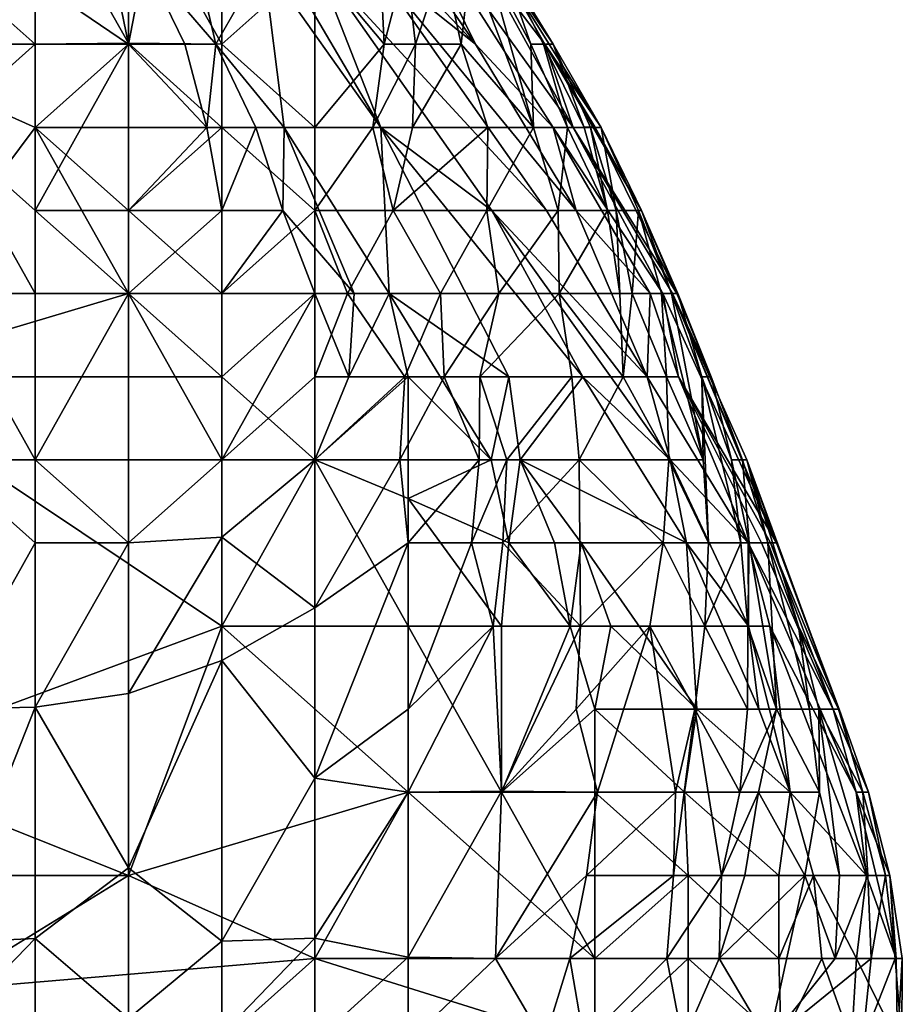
# Model space of a CAD drawing. Extents: x -1.05 to 1.05, y -0.36 to 0.36.
# Tile 224 of 226: x 0.9955 to 1.05, y 0.0884 to 0.1492. Entities that reach past the tile are written whole.
import ezdxf

# ---------------------------------------------------------------- set-up
doc = ezdxf.new("R2010")
doc.units = 0

msp = doc.modelspace()

# ---------------------------------------------------------------- linework, layer by layer
for points in [[(1.013728, 0.158177, 0.6769), (1.01306, 0.163074, 0.706389), (1.023632, 0.147674, 0.691644)], [(1.023632, 0.147674, 0.691644), (1.01306, 0.163074, 0.706389), (1.01859, 0.157941, 0.721134)], [(1.017225, 0.152807, 0.671985), (1.013728, 0.158177, 0.6769), (1.023632, 0.147674, 0.691644)], [(0.99645, 0.157941, 0.85678), (0.990691, 0.152807, 0.852826), (0.99645, 0.147674, 0.852777)], [(0.99645, 0.157941, 0.85678), (0.99645, 0.147674, 0.852777), (1.002209, 0.147737, 0.853835)], [(1.002209, 0.147737, 0.853835), (1.002209, 0.157941, 0.857732), (0.99645, 0.157941, 0.85678)], [(1.007968, 0.147674, 0.853488), (1.007968, 0.157941, 0.856659), (1.002209, 0.157941, 0.857732)], [(1.002209, 0.147737, 0.853835), (1.007968, 0.147674, 0.853488), (1.002209, 0.157941, 0.857732)], [(1.007968, 0.147674, 0.853488), (1.013728, 0.152807, 0.851302), (1.007968, 0.157941, 0.856659)], [(1.028441, 0.142541, 0.701474), (1.01859, 0.157941, 0.721134), (1.029674, 0.142541, 0.716219)], [(1.024035, 0.152807, 0.740793), (1.029674, 0.142541, 0.716219), (1.01859, 0.157941, 0.721134)], [(1.023632, 0.147674, 0.691644), (1.01859, 0.157941, 0.721134), (1.028441, 0.142541, 0.701474)], [(0.990691, 0.152807, 0.600112), (0.99645, 0.147674, 0.60486), (0.984931, 0.147674, 0.602353)], [(0.990691, 0.152807, 0.852826), (0.990691, 0.142541, 0.848662), (0.99645, 0.147674, 0.852777)], [(0.990691, 0.152807, 0.600112), (0.99645, 0.151608, 0.603177), (0.99645, 0.147674, 0.60486)], [(0.99645, 0.151608, 0.603177), (1.001163, 0.152807, 0.608092), (1.002209, 0.147674, 0.608001)], [(1.002209, 0.147674, 0.608001), (1.001163, 0.152807, 0.608092), (1.003201, 0.152807, 0.613006)], [(1.002209, 0.147674, 0.608001), (1.003201, 0.152807, 0.613006), (1.005695, 0.147674, 0.613006)], [(1.003201, 0.152807, 0.613006), (1.006407, 0.152807, 0.622836), (1.007596, 0.147674, 0.617921)], [(1.005695, 0.147674, 0.613006), (1.003201, 0.152807, 0.613006), (1.007596, 0.147674, 0.617921)], [(1.006407, 0.152807, 0.622836), (1.010532, 0.152807, 0.637581), (1.007596, 0.147674, 0.617921)], [(1.011824, 0.142541, 0.622836), (1.007596, 0.147674, 0.617921), (1.010532, 0.152807, 0.637581)], [(1.007968, 0.147674, 0.853488), (1.013728, 0.142541, 0.848266), (1.013728, 0.152807, 0.851302)], [(1.017793, 0.142541, 0.642496), (1.010532, 0.152807, 0.637581), (1.011773, 0.152807, 0.642496)], [(1.011824, 0.142541, 0.622836), (1.010532, 0.152807, 0.637581), (1.017793, 0.142541, 0.642496)], [(1.017793, 0.142541, 0.642496), (1.011773, 0.152807, 0.642496), (1.013728, 0.152947, 0.652326)], [(1.013728, 0.152947, 0.652326), (1.028019, 0.137408, 0.671985), (1.024643, 0.137408, 0.65724)], [(1.017793, 0.142541, 0.642496), (1.013728, 0.152947, 0.652326), (1.024643, 0.137408, 0.65724)], [(1.028019, 0.137408, 0.671985), (1.013728, 0.152947, 0.652326), (1.017225, 0.152807, 0.671985)], [(1.013728, 0.142541, 0.848266), (1.018006, 0.147674, 0.844006), (1.013728, 0.152807, 0.851302)], [(1.018006, 0.147674, 0.844006), (1.017752, 0.152807, 0.844006), (1.013728, 0.152807, 0.851302)], [(1.023632, 0.147674, 0.691644), (1.029859, 0.137408, 0.681815), (1.017225, 0.152807, 0.671985)], [(1.029859, 0.137408, 0.681815), (1.028019, 0.137408, 0.671985), (1.017225, 0.152807, 0.671985)], [(1.019335, 0.152807, 0.839091), (1.017752, 0.152807, 0.844006), (1.018006, 0.147674, 0.844006)], [(1.019335, 0.152807, 0.839091), (1.018006, 0.147674, 0.844006), (1.019928, 0.147674, 0.839091)], [(1.021638, 0.152807, 0.829261), (1.019335, 0.152807, 0.839091), (1.019928, 0.147674, 0.839091)], [(1.022748, 0.147674, 0.829261), (1.021638, 0.152807, 0.829261), (1.019928, 0.147674, 0.839091)], [(1.023342, 0.152807, 0.819431), (1.021638, 0.152807, 0.829261), (1.022748, 0.147674, 0.829261)], [(1.027219, 0.142541, 0.809601), (1.023342, 0.152807, 0.819431), (1.022748, 0.147674, 0.829261)], [(1.024341, 0.152807, 0.809601), (1.023342, 0.152807, 0.819431), (1.027219, 0.142541, 0.809601)], [(1.024035, 0.152807, 0.740793), (1.024992, 0.152807, 0.760453), (1.027928, 0.147674, 0.745708)], [(1.029674, 0.142541, 0.716219), (1.024035, 0.152807, 0.740793), (1.027928, 0.147674, 0.745708)], [(1.025246, 0.15284, 0.789942), (1.024341, 0.152807, 0.809601), (1.027064, 0.147674, 0.799772)], [(1.027064, 0.147674, 0.799772), (1.024341, 0.152807, 0.809601), (1.027219, 0.142541, 0.809601)], [(1.024992, 0.152807, 0.760453), (1.025246, 0.152888, 0.780112), (1.028436, 0.147674, 0.775197)], [(1.031395, 0.142541, 0.760453), (1.024992, 0.152807, 0.760453), (1.028436, 0.147674, 0.775197)], [(1.027928, 0.147674, 0.745708), (1.024992, 0.152807, 0.760453), (1.031395, 0.142541, 0.760453)], [(1.025246, 0.152888, 0.780112), (1.025246, 0.15284, 0.789942), (1.027846, 0.147674, 0.789942)], [(1.028436, 0.147674, 0.775197), (1.025246, 0.152888, 0.780112), (1.027846, 0.147674, 0.789942)], [(1.027846, 0.147674, 0.789942), (1.025246, 0.15284, 0.789942), (1.027064, 0.147674, 0.799772)], [(0.99645, 0.151608, 0.603177), (1.002209, 0.147674, 0.608001), (0.99645, 0.147674, 0.60486)], [(0.99645, 0.147674, 0.60486), (0.99645, 0.142541, 0.607988), (0.984931, 0.147674, 0.602353)], [(0.984931, 0.127142, 0.616779), (0.984931, 0.147674, 0.602353), (0.99645, 0.142541, 0.607988)], [(0.990691, 0.142541, 0.848662), (0.99645, 0.137408, 0.847849), (0.99645, 0.147674, 0.852777)], [(0.99645, 0.147674, 0.852777), (0.99645, 0.137408, 0.847849), (1.002209, 0.147737, 0.853835)], [(0.99645, 0.137408, 0.847849), (1.002209, 0.137408, 0.848642), (1.002209, 0.147737, 0.853835)], [(1.002209, 0.142541, 0.609584), (0.99645, 0.142541, 0.607988), (1.002209, 0.147674, 0.608001)], [(1.002209, 0.147674, 0.608001), (0.99645, 0.142541, 0.607988), (0.99645, 0.147674, 0.60486)], [(1.002209, 0.147737, 0.853835), (1.002209, 0.137408, 0.848642), (1.007968, 0.142541, 0.851156)], [(1.007968, 0.142541, 0.851156), (1.007968, 0.147674, 0.853488), (1.002209, 0.147737, 0.853835)], [(1.007054, 0.142541, 0.613006), (1.002209, 0.147674, 0.608001), (1.005695, 0.147674, 0.613006)], [(1.002209, 0.142541, 0.609584), (1.002209, 0.147674, 0.608001), (1.007054, 0.142541, 0.613006)], [(1.007054, 0.142541, 0.613006), (1.005695, 0.147674, 0.613006), (1.007596, 0.147674, 0.617921)], [(1.007054, 0.142541, 0.613006), (1.007596, 0.147674, 0.617921), (1.010077, 0.142541, 0.617921)], [(1.010077, 0.142541, 0.617921), (1.007596, 0.147674, 0.617921), (1.011824, 0.142541, 0.622836)], [(1.007968, 0.142541, 0.851156), (1.013728, 0.142541, 0.848266), (1.007968, 0.147674, 0.853488)], [(1.013728, 0.142541, 0.848266), (1.017296, 0.142541, 0.844006), (1.018006, 0.147674, 0.844006)], [(1.018006, 0.147674, 0.844006), (1.017296, 0.142541, 0.844006), (1.019928, 0.147674, 0.839091)], [(1.019928, 0.147674, 0.839091), (1.017296, 0.142541, 0.844006), (1.019741, 0.142541, 0.839091)], [(1.022748, 0.147674, 0.829261), (1.019928, 0.147674, 0.839091), (1.019741, 0.142541, 0.839091)], [(1.024399, 0.142541, 0.824346), (1.022748, 0.147674, 0.829261), (1.019741, 0.142541, 0.839091)], [(1.027219, 0.142541, 0.809601), (1.022748, 0.147674, 0.829261), (1.024399, 0.142541, 0.824346)], [(1.029859, 0.137408, 0.681815), (1.023632, 0.147674, 0.691644), (1.028441, 0.142541, 0.701474)], [(1.029318, 0.142541, 0.794857), (1.027064, 0.147674, 0.799772), (1.027219, 0.142541, 0.809601)], [(1.027846, 0.147674, 0.789942), (1.027064, 0.147674, 0.799772), (1.029318, 0.142541, 0.794857)], [(1.030358, 0.142541, 0.785027), (1.027846, 0.147674, 0.789942), (1.029318, 0.142541, 0.794857)], [(1.028436, 0.147674, 0.775197), (1.027846, 0.147674, 0.789942), (1.030358, 0.142541, 0.785027)], [(1.031395, 0.142541, 0.760453), (1.033897, 0.137408, 0.745708), (1.027928, 0.147674, 0.745708)], [(1.033897, 0.137408, 0.745708), (1.031005, 0.142563, 0.740793), (1.027928, 0.147674, 0.745708)], [(1.031005, 0.142563, 0.740793), (1.029674, 0.142541, 0.716219), (1.027928, 0.147674, 0.745708)], [(1.030744, 0.142541, 0.780112), (1.028436, 0.147674, 0.775197), (1.030358, 0.142541, 0.785027)], [(1.030744, 0.142541, 0.780112), (1.031395, 0.142541, 0.760453), (1.028436, 0.147674, 0.775197)], [(0.99645, 0.142541, 0.607988), (1.002209, 0.132275, 0.615768), (0.984931, 0.127142, 0.616779)], [(0.990691, 0.142541, 0.848662), (0.99645, 0.132275, 0.84459), (0.99645, 0.137408, 0.847849)], [(0.990691, 0.132275, 0.843248), (0.99645, 0.132275, 0.84459), (0.990691, 0.142541, 0.848662)], [(1.002209, 0.142541, 0.609584), (1.002209, 0.137408, 0.612574), (0.99645, 0.142541, 0.607988)], [(0.99645, 0.142541, 0.607988), (1.002209, 0.137408, 0.612574), (1.002209, 0.132275, 0.615768)], [(1.007054, 0.142541, 0.613006), (1.007968, 0.137408, 0.614575), (1.002209, 0.137408, 0.612574)], [(1.002209, 0.137408, 0.612574), (1.002209, 0.142541, 0.609584), (1.007054, 0.142541, 0.613006)], [(1.007968, 0.132275, 0.844609), (1.007968, 0.142541, 0.851156), (1.002209, 0.137408, 0.848642)], [(1.007968, 0.137408, 0.614575), (1.007054, 0.142541, 0.613006), (1.010077, 0.142541, 0.617921)], [(1.007968, 0.142541, 0.851156), (1.013728, 0.137408, 0.84524), (1.013728, 0.142541, 0.848266)], [(1.011733, 0.137408, 0.617921), (1.007968, 0.137408, 0.614575), (1.010077, 0.142541, 0.617921)], [(1.007968, 0.132275, 0.844609), (1.013728, 0.137408, 0.84524), (1.007968, 0.142541, 0.851156)], [(1.011733, 0.137408, 0.617921), (1.010077, 0.142541, 0.617921), (1.011824, 0.142541, 0.622836)], [(1.011733, 0.137408, 0.617921), (1.011824, 0.142541, 0.622836), (1.016149, 0.132275, 0.622836)], [(1.011824, 0.142541, 0.622836), (1.017793, 0.142541, 0.642496), (1.018316, 0.132275, 0.627751)], [(1.016149, 0.132275, 0.622836), (1.011824, 0.142541, 0.622836), (1.018316, 0.132275, 0.627751)], [(1.013728, 0.137408, 0.84524), (1.017296, 0.142541, 0.844006), (1.013728, 0.142541, 0.848266)], [(1.017296, 0.142541, 0.844006), (1.013728, 0.137408, 0.84524), (1.018555, 0.137408, 0.839091)], [(1.019741, 0.142541, 0.839091), (1.017296, 0.142541, 0.844006), (1.018555, 0.137408, 0.839091)], [(1.030275, 0.127142, 0.65724), (1.017793, 0.142541, 0.642496), (1.024643, 0.137408, 0.65724)], [(1.025695, 0.127142, 0.642496), (1.017793, 0.142541, 0.642496), (1.030275, 0.127142, 0.65724)], [(1.025695, 0.127142, 0.642496), (1.018316, 0.132275, 0.627751), (1.017793, 0.142541, 0.642496)], [(1.024399, 0.142541, 0.824346), (1.019741, 0.142541, 0.839091), (1.018555, 0.137408, 0.839091)], [(1.02435, 0.137408, 0.824346), (1.024399, 0.142541, 0.824346), (1.018555, 0.137408, 0.839091)], [(1.027219, 0.142541, 0.809601), (1.024399, 0.142541, 0.824346), (1.02435, 0.137408, 0.824346)], [(1.028748, 0.137408, 0.804687), (1.027219, 0.142541, 0.809601), (1.02435, 0.137408, 0.824346)], [(1.029318, 0.142541, 0.794857), (1.027219, 0.142541, 0.809601), (1.028748, 0.137408, 0.804687)], [(1.028441, 0.142541, 0.701474), (1.029674, 0.142541, 0.716219), (1.035208, 0.132275, 0.701474)], [(1.034435, 0.132275, 0.691644), (1.028441, 0.142541, 0.701474), (1.035208, 0.132275, 0.701474)], [(1.029859, 0.137408, 0.681815), (1.028441, 0.142541, 0.701474), (1.034435, 0.132275, 0.691644)], [(1.029318, 0.142541, 0.794857), (1.028748, 0.137408, 0.804687), (1.031785, 0.137408, 0.785027)], [(1.030358, 0.142541, 0.785027), (1.029318, 0.142541, 0.794857), (1.031785, 0.137408, 0.785027)], [(1.029674, 0.142541, 0.716219), (1.031005, 0.142563, 0.740793), (1.036076, 0.132275, 0.726049)], [(1.0358, 0.132275, 0.716219), (1.029674, 0.142541, 0.716219), (1.036076, 0.132275, 0.726049)], [(1.035208, 0.132275, 0.701474), (1.029674, 0.142541, 0.716219), (1.0358, 0.132275, 0.716219)], [(1.030744, 0.142541, 0.780112), (1.030358, 0.142541, 0.785027), (1.031785, 0.137408, 0.785027)], [(1.032321, 0.137408, 0.780112), (1.030744, 0.142541, 0.780112), (1.031785, 0.137408, 0.785027)], [(1.031395, 0.142541, 0.760453), (1.030744, 0.142541, 0.780112), (1.032321, 0.137408, 0.780112)], [(1.036076, 0.132275, 0.726049), (1.031005, 0.142563, 0.740793), (1.033897, 0.137408, 0.745708)], [(1.033703, 0.137408, 0.760453), (1.031395, 0.142541, 0.760453), (1.032321, 0.137408, 0.780112)], [(1.033897, 0.137408, 0.745708), (1.031395, 0.142541, 0.760453), (1.033703, 0.137408, 0.760453)], [(1.002209, 0.132275, 0.845226), (1.002209, 0.137408, 0.848642), (0.99645, 0.137408, 0.847849)], [(0.99645, 0.132275, 0.84459), (1.002209, 0.132275, 0.845226), (0.99645, 0.137408, 0.847849)], [(1.002209, 0.132275, 0.845226), (1.007968, 0.132275, 0.844609), (1.002209, 0.137408, 0.848642)], [(1.007968, 0.137408, 0.614575), (1.007968, 0.132275, 0.616987), (1.002209, 0.132275, 0.615768)], [(1.002209, 0.137408, 0.612574), (1.007968, 0.137408, 0.614575), (1.002209, 0.132275, 0.615768)], [(1.013728, 0.132275, 0.841246), (1.013728, 0.137408, 0.84524), (1.007968, 0.132275, 0.844609)], [(1.011733, 0.137408, 0.617921), (1.013728, 0.132275, 0.62003), (1.007968, 0.132275, 0.616987)], [(1.007968, 0.132275, 0.616987), (1.007968, 0.137408, 0.614575), (1.011733, 0.137408, 0.617921)], [(1.013728, 0.132275, 0.62003), (1.011733, 0.137408, 0.617921), (1.016149, 0.132275, 0.622836)], [(1.013728, 0.137408, 0.84524), (1.015728, 0.132275, 0.839091), (1.018555, 0.137408, 0.839091)], [(1.013728, 0.132275, 0.841246), (1.015728, 0.132275, 0.839091), (1.013728, 0.137408, 0.84524)], [(1.021481, 0.132275, 0.829261), (1.018555, 0.137408, 0.839091), (1.015728, 0.132275, 0.839091)], [(1.018555, 0.137408, 0.839091), (1.021481, 0.132275, 0.829261), (1.02435, 0.137408, 0.824346)], [(1.025074, 0.132275, 0.819431), (1.02435, 0.137408, 0.824346), (1.021481, 0.132275, 0.829261)], [(1.02435, 0.137408, 0.824346), (1.025074, 0.132275, 0.819431), (1.028748, 0.137408, 0.804687)], [(1.035672, 0.122009, 0.66707), (1.024643, 0.137408, 0.65724), (1.034235, 0.127142, 0.671985)], [(1.035672, 0.122009, 0.66707), (1.030275, 0.127142, 0.65724), (1.024643, 0.137408, 0.65724)], [(1.024643, 0.137408, 0.65724), (1.028019, 0.137408, 0.671985), (1.034235, 0.127142, 0.671985)], [(1.028808, 0.132275, 0.804687), (1.028748, 0.137408, 0.804687), (1.025074, 0.132275, 0.819431)], [(1.029859, 0.137408, 0.681815), (1.034235, 0.127142, 0.671985), (1.028019, 0.137408, 0.671985)], [(1.028748, 0.137408, 0.804687), (1.028808, 0.132275, 0.804687), (1.031785, 0.137408, 0.785027)], [(1.028808, 0.132275, 0.804687), (1.032558, 0.132275, 0.785027), (1.031785, 0.137408, 0.785027)], [(1.034235, 0.127142, 0.671985), (1.029859, 0.137408, 0.681815), (1.034435, 0.132275, 0.691644)], [(1.032321, 0.137408, 0.780112), (1.031785, 0.137408, 0.785027), (1.032558, 0.132275, 0.785027)], [(1.03332, 0.132275, 0.780112), (1.032321, 0.137408, 0.780112), (1.032558, 0.132275, 0.785027)], [(1.033703, 0.137408, 0.760453), (1.032321, 0.137408, 0.780112), (1.03332, 0.132275, 0.780112)], [(1.035121, 0.132275, 0.765368), (1.033703, 0.137408, 0.760453), (1.03332, 0.132275, 0.780112)], [(1.035752, 0.132275, 0.755538), (1.033703, 0.137408, 0.760453), (1.035121, 0.132275, 0.765368)], [(1.033897, 0.137408, 0.745708), (1.033703, 0.137408, 0.760453), (1.035752, 0.132275, 0.755538)], [(1.036076, 0.132275, 0.726049), (1.033897, 0.137408, 0.745708), (1.036133, 0.132275, 0.740793)], [(1.036133, 0.132275, 0.740793), (1.033897, 0.137408, 0.745708), (1.035752, 0.132275, 0.755538)], [(0.984931, 0.127142, 0.616779), (1.002209, 0.132275, 0.615768), (1.007968, 0.127142, 0.620026)], [(0.990691, 0.132275, 0.843248), (0.99645, 0.122009, 0.836356), (0.99645, 0.132275, 0.84459)], [(0.99645, 0.122009, 0.836356), (0.990691, 0.132275, 0.843248), (0.990691, 0.122009, 0.835504)], [(0.99645, 0.132275, 0.84459), (0.99645, 0.122009, 0.836356), (1.002209, 0.132275, 0.845226)], [(0.99645, 0.122009, 0.836356), (1.002209, 0.122009, 0.836337), (1.002209, 0.132275, 0.845226)], [(1.002209, 0.132275, 0.845226), (1.002209, 0.122009, 0.836337), (1.007968, 0.122009, 0.83482)], [(1.002209, 0.132275, 0.615768), (1.007968, 0.132275, 0.616987), (1.007968, 0.127142, 0.620026)], [(1.007968, 0.132275, 0.844609), (1.002209, 0.132275, 0.845226), (1.007968, 0.122009, 0.83482)], [(1.013728, 0.132275, 0.62003), (1.013728, 0.122009, 0.624316), (1.007968, 0.127142, 0.620026)], [(1.007968, 0.122009, 0.83482), (1.013728, 0.132275, 0.841246), (1.007968, 0.132275, 0.844609)], [(1.013728, 0.127142, 0.836356), (1.013728, 0.132275, 0.841246), (1.007968, 0.122009, 0.83482)], [(1.007968, 0.132275, 0.616987), (1.013728, 0.132275, 0.62003), (1.007968, 0.127142, 0.620026)], [(1.013728, 0.122009, 0.624316), (1.013728, 0.132275, 0.62003), (1.015816, 0.127142, 0.622836)], [(1.013728, 0.132275, 0.841246), (1.013728, 0.127142, 0.836356), (1.015728, 0.132275, 0.839091)], [(1.015728, 0.132275, 0.839091), (1.013728, 0.127142, 0.836356), (1.019274, 0.127142, 0.829261)], [(1.015816, 0.127142, 0.622836), (1.013728, 0.132275, 0.62003), (1.016149, 0.132275, 0.622836)], [(1.021481, 0.132275, 0.829261), (1.015728, 0.132275, 0.839091), (1.019274, 0.127142, 0.829261)], [(1.015816, 0.127142, 0.622836), (1.016149, 0.132275, 0.622836), (1.018316, 0.132275, 0.627751)], [(1.019487, 0.127142, 0.626346), (1.015816, 0.127142, 0.622836), (1.018316, 0.132275, 0.627751)], [(1.024603, 0.122009, 0.632666), (1.018316, 0.132275, 0.627751), (1.025695, 0.127142, 0.642496)], [(1.019487, 0.127142, 0.626346), (1.018316, 0.132275, 0.627751), (1.024603, 0.122009, 0.632666)], [(1.019274, 0.127142, 0.829261), (1.021698, 0.127142, 0.824346), (1.021481, 0.132275, 0.829261)], [(1.021481, 0.132275, 0.829261), (1.021698, 0.127142, 0.824346), (1.025074, 0.132275, 0.819431)], [(1.02391, 0.127142, 0.819431), (1.025074, 0.132275, 0.819431), (1.021698, 0.127142, 0.824346)], [(1.028808, 0.132275, 0.804687), (1.025074, 0.132275, 0.819431), (1.02391, 0.127142, 0.819431)], [(1.029599, 0.127142, 0.799772), (1.028808, 0.132275, 0.804687), (1.02391, 0.127142, 0.819431)], [(1.029599, 0.127142, 0.799772), (1.032766, 0.127142, 0.785027), (1.028808, 0.132275, 0.804687)], [(1.032766, 0.127142, 0.785027), (1.032558, 0.132275, 0.785027), (1.028808, 0.132275, 0.804687)], [(1.03332, 0.132275, 0.780112), (1.032558, 0.132275, 0.785027), (1.032766, 0.127142, 0.785027)], [(1.035444, 0.127142, 0.770282), (1.03332, 0.132275, 0.780112), (1.032766, 0.127142, 0.785027)], [(1.035121, 0.132275, 0.765368), (1.03332, 0.132275, 0.780112), (1.035444, 0.127142, 0.770282)], [(1.034235, 0.127142, 0.671985), (1.034435, 0.132275, 0.691644), (1.036172, 0.127142, 0.681815)], [(1.035208, 0.132275, 0.701474), (1.036172, 0.127142, 0.681815), (1.034435, 0.132275, 0.691644)], [(1.037709, 0.122009, 0.755538), (1.035121, 0.132275, 0.765368), (1.035444, 0.127142, 0.770282)], [(1.035752, 0.132275, 0.755538), (1.035121, 0.132275, 0.765368), (1.037709, 0.122009, 0.755538)], [(1.036172, 0.127142, 0.681815), (1.035208, 0.132275, 0.701474), (1.04224, 0.116875, 0.691644)], [(1.04224, 0.116875, 0.691644), (1.035208, 0.132275, 0.701474), (1.0358, 0.132275, 0.716219)], [(1.037613, 0.127142, 0.745708), (1.035752, 0.132275, 0.755538), (1.037709, 0.122009, 0.755538)], [(1.035752, 0.132275, 0.755538), (1.037613, 0.127142, 0.745708), (1.036133, 0.132275, 0.740793)], [(1.0358, 0.132275, 0.716219), (1.0382, 0.127142, 0.726049), (1.040123, 0.122009, 0.721134)], [(1.040397, 0.122009, 0.706389), (1.0358, 0.132275, 0.716219), (1.040123, 0.122009, 0.721134)], [(1.04224, 0.116875, 0.691644), (1.0358, 0.132275, 0.716219), (1.040397, 0.122009, 0.706389)], [(1.0358, 0.132275, 0.716219), (1.036076, 0.132275, 0.726049), (1.0382, 0.127142, 0.726049)], [(1.036076, 0.132275, 0.726049), (1.036133, 0.132275, 0.740793), (1.0382, 0.127142, 0.726049)], [(1.0382, 0.127142, 0.726049), (1.036133, 0.132275, 0.740793), (1.037613, 0.127142, 0.745708)], [(1.007968, 0.127142, 0.620026), (1.007968, 0.111742, 0.629949), (0.984931, 0.127142, 0.616779)], [(0.984931, 0.127142, 0.616779), (1.007968, 0.111742, 0.629949), (0.984931, 0.103204, 0.632666)], [(1.007968, 0.122009, 0.83482), (1.013728, 0.122009, 0.830857), (1.013728, 0.127142, 0.836356)], [(1.007968, 0.127142, 0.620026), (1.013728, 0.122009, 0.624316), (1.007968, 0.111742, 0.629949)], [(1.013728, 0.127142, 0.836356), (1.013728, 0.122009, 0.830857), (1.019274, 0.127142, 0.829261)], [(1.019274, 0.127142, 0.829261), (1.013728, 0.122009, 0.830857), (1.018959, 0.122009, 0.824346)], [(1.019487, 0.127142, 0.626346), (1.019487, 0.122009, 0.626629), (1.013728, 0.122009, 0.624316)], [(1.015816, 0.127142, 0.622836), (1.019487, 0.127142, 0.626346), (1.013728, 0.122009, 0.624316)], [(1.021698, 0.127142, 0.824346), (1.018959, 0.122009, 0.824346), (1.023875, 0.122009, 0.814516)], [(1.019274, 0.127142, 0.829261), (1.018959, 0.122009, 0.824346), (1.021698, 0.127142, 0.824346)], [(1.019487, 0.122009, 0.626629), (1.019487, 0.127142, 0.626346), (1.024603, 0.122009, 0.632666)], [(1.021698, 0.127142, 0.824346), (1.023875, 0.122009, 0.814516), (1.02391, 0.127142, 0.819431)], [(1.02391, 0.127142, 0.819431), (1.023875, 0.122009, 0.814516), (1.025585, 0.122009, 0.809601)], [(1.02391, 0.127142, 0.819431), (1.025585, 0.122009, 0.809601), (1.029599, 0.127142, 0.799772)], [(1.024603, 0.122009, 0.632666), (1.025695, 0.127142, 0.642496), (1.026403, 0.122009, 0.637581)], [(1.030044, 0.122009, 0.794857), (1.029599, 0.127142, 0.799772), (1.025585, 0.122009, 0.809601)], [(1.026403, 0.122009, 0.637581), (1.025695, 0.127142, 0.642496), (1.030275, 0.127142, 0.65724)], [(1.026403, 0.122009, 0.637581), (1.030275, 0.127142, 0.65724), (1.03668, 0.116875, 0.662155)], [(1.030044, 0.122009, 0.794857), (1.032766, 0.127142, 0.785027), (1.029599, 0.127142, 0.799772)], [(1.035577, 0.122009, 0.770282), (1.032766, 0.127142, 0.785027), (1.030044, 0.122009, 0.794857)], [(1.03668, 0.116875, 0.662155), (1.030275, 0.127142, 0.65724), (1.035672, 0.122009, 0.66707)], [(1.035444, 0.127142, 0.770282), (1.032766, 0.127142, 0.785027), (1.035577, 0.122009, 0.770282)], [(1.036172, 0.127142, 0.681815), (1.040489, 0.116875, 0.6769), (1.034235, 0.127142, 0.671985)], [(1.040489, 0.116875, 0.6769), (1.035672, 0.122009, 0.66707), (1.034235, 0.127142, 0.671985)], [(1.037709, 0.122009, 0.755538), (1.035444, 0.127142, 0.770282), (1.035577, 0.122009, 0.770282)], [(1.041861, 0.116875, 0.68673), (1.036172, 0.127142, 0.681815), (1.04224, 0.116875, 0.691644)], [(1.041309, 0.116875, 0.681815), (1.036172, 0.127142, 0.681815), (1.041861, 0.116875, 0.68673)], [(1.041309, 0.116875, 0.681815), (1.040489, 0.116875, 0.6769), (1.036172, 0.127142, 0.681815)], [(1.03946, 0.122009, 0.735878), (1.0382, 0.127142, 0.726049), (1.037613, 0.127142, 0.745708)], [(1.037613, 0.127142, 0.745708), (1.037709, 0.122009, 0.755538), (1.038025, 0.116875, 0.755538)], [(1.040024, 0.116875, 0.740793), (1.037613, 0.127142, 0.745708), (1.038025, 0.116875, 0.755538)], [(1.03946, 0.122009, 0.735878), (1.037613, 0.127142, 0.745708), (1.040024, 0.116875, 0.740793)], [(1.040123, 0.122009, 0.721134), (1.0382, 0.127142, 0.726049), (1.03946, 0.122009, 0.735878)], [(0.990691, 0.122009, 0.835504), (0.990691, 0.106609, 0.819483), (0.99645, 0.116875, 0.831277)], [(0.99645, 0.122009, 0.836356), (0.990691, 0.122009, 0.835504), (0.99645, 0.116875, 0.831277)], [(0.99645, 0.122009, 0.836356), (1.002209, 0.116875, 0.830754), (1.002209, 0.122009, 0.836337)], [(1.002209, 0.116875, 0.830754), (0.99645, 0.122009, 0.836356), (0.99645, 0.116875, 0.831277)], [(1.002209, 0.122009, 0.836337), (1.002209, 0.116875, 0.830754), (1.007968, 0.122009, 0.83482)], [(1.007968, 0.117224, 0.829261), (1.007968, 0.122009, 0.83482), (1.002209, 0.116875, 0.830754)], [(1.019487, 0.111742, 0.632038), (1.007968, 0.111742, 0.629949), (1.013728, 0.122009, 0.624316)], [(1.007968, 0.117224, 0.829261), (1.013728, 0.112873, 0.819431), (1.013728, 0.122009, 0.830857)], [(1.013728, 0.122009, 0.830857), (1.007968, 0.122009, 0.83482), (1.007968, 0.117224, 0.829261)], [(1.018959, 0.122009, 0.824346), (1.013728, 0.112873, 0.819431), (1.019487, 0.116875, 0.817155)], [(1.018959, 0.122009, 0.824346), (1.013728, 0.122009, 0.830857), (1.013728, 0.112873, 0.819431)], [(1.019487, 0.119615, 0.627751), (1.013728, 0.122009, 0.624316), (1.019487, 0.122009, 0.626629)], [(1.019487, 0.119615, 0.627751), (1.019487, 0.111742, 0.632038), (1.013728, 0.122009, 0.624316)], [(1.019487, 0.116875, 0.817155), (1.023875, 0.122009, 0.814516), (1.018959, 0.122009, 0.824346)], [(1.019487, 0.119615, 0.627751), (1.024603, 0.122009, 0.632666), (1.025698, 0.116875, 0.632666)], [(1.019487, 0.116875, 0.817155), (1.023399, 0.116875, 0.809601), (1.023875, 0.122009, 0.814516)], [(1.019487, 0.119615, 0.627751), (1.019487, 0.122009, 0.626629), (1.024603, 0.122009, 0.632666)], [(1.023399, 0.116875, 0.809601), (1.025327, 0.116875, 0.804687), (1.025585, 0.122009, 0.809601)], [(1.025585, 0.122009, 0.809601), (1.023875, 0.122009, 0.814516), (1.023399, 0.116875, 0.809601)], [(1.024603, 0.122009, 0.632666), (1.026403, 0.122009, 0.637581), (1.025698, 0.116875, 0.632666)], [(1.030044, 0.122009, 0.794857), (1.025585, 0.122009, 0.809601), (1.025327, 0.116875, 0.804687)], [(1.03012, 0.111742, 0.785027), (1.030044, 0.122009, 0.794857), (1.025327, 0.116875, 0.804687)], [(1.025698, 0.116875, 0.632666), (1.026403, 0.122009, 0.637581), (1.02853, 0.116875, 0.637581)], [(1.02853, 0.116875, 0.637581), (1.026403, 0.122009, 0.637581), (1.030176, 0.116875, 0.642496)], [(1.030176, 0.116875, 0.642496), (1.026403, 0.122009, 0.637581), (1.03668, 0.116875, 0.662155)], [(1.030044, 0.122009, 0.794857), (1.035223, 0.116875, 0.770282), (1.035577, 0.122009, 0.770282)], [(1.030044, 0.122009, 0.794857), (1.03012, 0.111742, 0.785027), (1.035223, 0.116875, 0.770282)], [(1.035223, 0.116875, 0.770282), (1.038025, 0.116875, 0.755538), (1.035577, 0.122009, 0.770282)], [(1.038025, 0.116875, 0.755538), (1.037709, 0.122009, 0.755538), (1.035577, 0.122009, 0.770282)], [(1.035672, 0.122009, 0.66707), (1.040489, 0.116875, 0.6769), (1.040497, 0.111742, 0.66707)], [(1.03668, 0.116875, 0.662155), (1.035672, 0.122009, 0.66707), (1.040497, 0.111742, 0.66707)], [(1.040536, 0.116875, 0.735878), (1.03946, 0.122009, 0.735878), (1.040024, 0.116875, 0.740793)], [(1.040123, 0.122009, 0.721134), (1.03946, 0.122009, 0.735878), (1.040536, 0.116875, 0.735878)], [(1.041699, 0.116875, 0.721134), (1.040123, 0.122009, 0.721134), (1.040536, 0.116875, 0.735878)], [(1.040397, 0.122009, 0.706389), (1.040123, 0.122009, 0.721134), (1.041699, 0.116875, 0.721134)], [(1.04605, 0.106609, 0.696559), (1.040397, 0.122009, 0.706389), (1.043599, 0.111742, 0.711304)], [(1.040397, 0.122009, 0.706389), (1.041699, 0.116875, 0.721134), (1.043599, 0.111742, 0.711304)], [(1.04224, 0.116875, 0.691644), (1.040397, 0.122009, 0.706389), (1.04605, 0.106609, 0.696559)], [(1.025246, 0.111742, 0.634024), (1.019487, 0.119615, 0.627751), (1.025698, 0.116875, 0.632666)], [(1.019487, 0.111742, 0.632038), (1.019487, 0.119615, 0.627751), (1.025246, 0.111742, 0.634024)], [(0.990691, 0.106609, 0.819483), (0.99645, 0.106735, 0.819431), (0.99645, 0.116875, 0.831277)], [(0.99645, 0.116875, 0.831277), (0.99645, 0.106735, 0.819431), (1.002209, 0.116875, 0.830754)], [(0.99645, 0.106735, 0.819431), (1.002209, 0.107571, 0.819431), (1.002209, 0.116875, 0.830754)], [(1.002209, 0.116875, 0.830754), (1.002209, 0.107571, 0.819431), (1.007968, 0.117224, 0.829261)], [(1.007968, 0.109608, 0.819431), (1.007968, 0.117224, 0.829261), (1.002209, 0.107571, 0.819431)], [(1.013728, 0.112873, 0.819431), (1.007968, 0.117224, 0.829261), (1.007968, 0.109608, 0.819431)], [(1.013728, 0.102356, 0.804687), (1.019487, 0.116875, 0.817155), (1.013728, 0.112873, 0.819431)], [(1.019487, 0.106609, 0.802994), (1.019487, 0.116875, 0.817155), (1.013728, 0.102356, 0.804687)], [(1.019487, 0.116875, 0.817155), (1.019487, 0.106609, 0.802994), (1.023399, 0.116875, 0.809601)], [(1.023399, 0.116875, 0.809601), (1.019487, 0.106609, 0.802994), (1.024742, 0.111742, 0.799772)], [(1.024742, 0.111742, 0.799772), (1.025327, 0.116875, 0.804687), (1.023399, 0.116875, 0.809601)], [(1.025327, 0.116875, 0.804687), (1.024742, 0.111742, 0.799772), (1.03012, 0.111742, 0.785027)], [(1.025246, 0.111742, 0.634024), (1.025698, 0.116875, 0.632666), (1.029493, 0.111742, 0.637581)], [(1.029493, 0.111742, 0.637581), (1.025698, 0.116875, 0.632666), (1.02853, 0.116875, 0.637581)], [(1.029493, 0.111742, 0.637581), (1.02853, 0.116875, 0.637581), (1.030176, 0.116875, 0.642496)], [(1.029493, 0.111742, 0.637581), (1.030176, 0.116875, 0.642496), (1.031998, 0.111742, 0.642496)], [(1.034411, 0.111742, 0.770282), (1.035223, 0.116875, 0.770282), (1.03012, 0.111742, 0.785027)], [(1.031998, 0.111742, 0.642496), (1.030176, 0.116875, 0.642496), (1.037319, 0.106609, 0.652326)], [(1.030176, 0.116875, 0.642496), (1.03668, 0.116875, 0.662155), (1.037319, 0.106609, 0.652326)], [(1.035223, 0.116875, 0.770282), (1.034411, 0.111742, 0.770282), (1.037802, 0.111742, 0.755538)], [(1.037802, 0.111742, 0.755538), (1.038025, 0.116875, 0.755538), (1.035223, 0.116875, 0.770282)], [(1.03668, 0.116875, 0.662155), (1.040497, 0.111742, 0.66707), (1.041144, 0.106609, 0.662155)], [(1.037319, 0.106609, 0.652326), (1.03668, 0.116875, 0.662155), (1.041144, 0.106609, 0.662155)], [(1.040024, 0.116875, 0.740793), (1.038025, 0.116875, 0.755538), (1.037802, 0.111742, 0.755538)], [(1.04045, 0.111742, 0.740793), (1.040024, 0.116875, 0.740793), (1.037802, 0.111742, 0.755538)], [(1.040536, 0.116875, 0.735878), (1.040024, 0.116875, 0.740793), (1.04045, 0.111742, 0.740793)], [(1.040536, 0.116875, 0.735878), (1.04045, 0.111742, 0.740793), (1.042231, 0.106609, 0.730963)], [(1.047145, 0.101476, 0.6769), (1.040489, 0.116875, 0.6769), (1.045733, 0.106609, 0.681815)], [(1.041809, 0.111742, 0.671985), (1.040489, 0.116875, 0.6769), (1.047145, 0.101476, 0.6769)], [(1.040489, 0.116875, 0.6769), (1.041309, 0.116875, 0.681815), (1.045733, 0.106609, 0.681815)], [(1.040497, 0.111742, 0.66707), (1.040489, 0.116875, 0.6769), (1.041809, 0.111742, 0.671985)], [(1.041699, 0.116875, 0.721134), (1.040536, 0.116875, 0.735878), (1.042231, 0.106609, 0.730963)], [(1.045733, 0.106609, 0.681815), (1.041309, 0.116875, 0.681815), (1.041861, 0.116875, 0.68673)], [(1.043599, 0.111742, 0.711304), (1.041699, 0.116875, 0.721134), (1.044264, 0.106609, 0.716219)], [(1.041699, 0.116875, 0.721134), (1.042231, 0.106609, 0.730963), (1.044264, 0.106609, 0.716219)], [(1.041861, 0.116875, 0.68673), (1.04224, 0.116875, 0.691644), (1.046106, 0.106609, 0.68673)], [(1.045733, 0.106609, 0.681815), (1.041861, 0.116875, 0.68673), (1.046106, 0.106609, 0.68673)], [(1.046106, 0.106609, 0.68673), (1.04224, 0.116875, 0.691644), (1.04605, 0.106609, 0.696559)], [(1.007968, 0.109608, 0.819431), (1.013728, 0.102356, 0.804687), (1.013728, 0.112873, 0.819431)], [(1.007968, 0.111742, 0.629949), (1.002209, 0.096343, 0.639782), (0.984931, 0.103204, 0.632666)], [(1.007968, 0.111742, 0.629949), (1.019487, 0.101476, 0.638915), (1.002209, 0.096343, 0.639782)], [(1.019487, 0.111742, 0.632038), (1.019487, 0.101476, 0.638915), (1.007968, 0.111742, 0.629949)], [(1.025246, 0.101476, 0.64025), (1.019487, 0.101476, 0.638915), (1.019487, 0.111742, 0.632038)], [(1.024742, 0.111742, 0.799772), (1.019487, 0.106609, 0.802994), (1.019487, 0.101476, 0.795569)], [(1.024742, 0.111742, 0.799772), (1.019487, 0.101476, 0.795569), (1.025246, 0.10155, 0.785027)], [(1.025246, 0.111742, 0.634024), (1.025246, 0.101476, 0.64025), (1.019487, 0.111742, 0.632038)], [(1.03012, 0.111742, 0.785027), (1.024742, 0.111742, 0.799772), (1.025246, 0.10155, 0.785027)], [(1.029859, 0.106609, 0.780112), (1.03012, 0.111742, 0.785027), (1.025246, 0.10155, 0.785027)], [(1.031005, 0.106609, 0.640138), (1.025246, 0.101476, 0.64025), (1.029493, 0.111742, 0.637581)], [(1.025246, 0.101476, 0.64025), (1.025246, 0.111742, 0.634024), (1.029493, 0.111742, 0.637581)], [(1.031005, 0.106609, 0.640138), (1.029493, 0.111742, 0.637581), (1.031998, 0.111742, 0.642496)], [(1.034411, 0.111742, 0.770282), (1.029859, 0.106609, 0.780112), (1.031168, 0.101476, 0.770282)], [(1.03012, 0.111742, 0.785027), (1.029859, 0.106609, 0.780112), (1.034411, 0.111742, 0.770282)], [(1.031005, 0.106609, 0.640138), (1.031998, 0.111742, 0.642496), (1.037319, 0.106609, 0.652326)], [(1.035984, 0.101476, 0.755538), (1.034411, 0.111742, 0.770282), (1.031168, 0.101476, 0.770282)], [(1.034411, 0.111742, 0.770282), (1.035984, 0.101476, 0.755538), (1.037195, 0.106609, 0.755538)], [(1.034411, 0.111742, 0.770282), (1.037195, 0.106609, 0.755538), (1.037802, 0.111742, 0.755538)], [(1.040434, 0.106609, 0.740793), (1.037802, 0.111742, 0.755538), (1.037195, 0.106609, 0.755538)], [(1.04045, 0.111742, 0.740793), (1.037802, 0.111742, 0.755538), (1.040434, 0.106609, 0.740793)], [(1.042231, 0.106609, 0.730963), (1.04045, 0.111742, 0.740793), (1.040434, 0.106609, 0.740793)], [(1.043081, 0.101476, 0.662155), (1.040497, 0.111742, 0.66707), (1.041809, 0.111742, 0.671985)], [(1.041144, 0.106609, 0.662155), (1.040497, 0.111742, 0.66707), (1.043081, 0.101476, 0.662155)], [(1.047793, 0.096343, 0.671985), (1.041809, 0.111742, 0.671985), (1.047145, 0.101476, 0.6769)], [(1.043081, 0.101476, 0.662155), (1.041809, 0.111742, 0.671985), (1.047793, 0.096343, 0.671985)], [(1.044853, 0.106609, 0.711304), (1.043599, 0.111742, 0.711304), (1.044264, 0.106609, 0.716219)], [(1.04605, 0.106609, 0.696559), (1.043599, 0.111742, 0.711304), (1.044853, 0.106609, 0.711304)], [(1.007968, 0.109608, 0.819431), (1.002209, 0.107571, 0.819431), (1.002209, 0.096815, 0.804687)], [(1.007968, 0.092284, 0.794857), (1.007968, 0.109608, 0.819431), (1.002209, 0.096815, 0.804687)], [(1.007968, 0.092284, 0.794857), (1.013728, 0.102356, 0.804687), (1.007968, 0.109608, 0.819431)], [(1.002209, 0.107571, 0.819431), (0.99645, 0.106735, 0.819431), (1.002209, 0.096815, 0.804687)], [(0.990691, 0.106609, 0.819483), (0.990691, 0.092178, 0.799772), (0.99645, 0.106735, 0.819431)], [(0.990691, 0.092178, 0.799772), (0.99645, 0.092452, 0.799772), (0.99645, 0.106735, 0.819431)], [(0.99645, 0.106735, 0.819431), (0.99645, 0.092452, 0.799772), (1.002209, 0.096815, 0.804687)], [(1.013728, 0.102356, 0.804687), (1.019487, 0.101476, 0.795569), (1.019487, 0.106609, 0.802994)], [(1.029859, 0.106609, 0.780112), (1.025246, 0.10155, 0.785027), (1.031168, 0.101476, 0.770282)], [(1.031005, 0.106609, 0.640138), (1.031005, 0.101476, 0.642288), (1.025246, 0.101476, 0.64025)], [(1.031005, 0.106609, 0.640138), (1.037319, 0.106609, 0.652326), (1.03655, 0.101476, 0.647411)], [(1.031005, 0.101476, 0.642288), (1.031005, 0.106609, 0.640138), (1.03655, 0.101476, 0.647411)], [(1.035873, 0.096343, 0.750623), (1.037195, 0.106609, 0.755538), (1.035984, 0.101476, 0.755538)], [(1.035873, 0.096343, 0.750623), (1.038824, 0.096343, 0.740793), (1.037195, 0.106609, 0.755538)], [(1.03655, 0.101476, 0.647411), (1.037319, 0.106609, 0.652326), (1.043081, 0.101476, 0.662155)], [(1.039965, 0.101476, 0.740793), (1.040434, 0.106609, 0.740793), (1.037195, 0.106609, 0.755538)], [(1.037195, 0.106609, 0.755538), (1.038824, 0.096343, 0.740793), (1.039965, 0.101476, 0.740793)], [(1.043081, 0.101476, 0.662155), (1.037319, 0.106609, 0.652326), (1.041144, 0.106609, 0.662155)], [(1.042231, 0.106609, 0.730963), (1.040434, 0.106609, 0.740793), (1.039965, 0.101476, 0.740793)], [(1.041113, 0.101476, 0.735878), (1.042231, 0.106609, 0.730963), (1.039965, 0.101476, 0.740793)], [(1.041113, 0.101476, 0.735878), (1.044877, 0.101476, 0.716219), (1.042231, 0.106609, 0.730963)], [(1.044877, 0.101476, 0.716219), (1.044264, 0.106609, 0.716219), (1.042231, 0.106609, 0.730963)], [(1.044853, 0.106609, 0.711304), (1.044264, 0.106609, 0.716219), (1.044877, 0.101476, 0.716219)], [(1.047557, 0.101476, 0.696559), (1.04605, 0.106609, 0.696559), (1.044853, 0.106609, 0.711304)], [(1.044853, 0.106609, 0.711304), (1.044877, 0.101476, 0.716219), (1.046122, 0.096343, 0.711304)], [(1.047877, 0.096343, 0.701474), (1.044853, 0.106609, 0.711304), (1.046122, 0.096343, 0.711304)], [(1.047557, 0.101476, 0.696559), (1.044853, 0.106609, 0.711304), (1.047877, 0.096343, 0.701474)], [(1.045733, 0.106609, 0.681815), (1.046106, 0.106609, 0.68673), (1.047911, 0.101476, 0.68673)], [(1.047145, 0.101476, 0.6769), (1.045733, 0.106609, 0.681815), (1.047911, 0.101476, 0.68673)], [(1.046106, 0.106609, 0.68673), (1.04605, 0.106609, 0.696559), (1.047557, 0.101476, 0.696559)], [(1.047911, 0.101476, 0.68673), (1.046106, 0.106609, 0.68673), (1.047557, 0.101476, 0.696559)], [(0.984931, 0.103204, 0.632666), (1.002209, 0.096343, 0.639782), (0.984931, 0.096343, 0.636975)], [(1.013728, 0.102356, 0.804687), (1.007968, 0.092284, 0.794857), (1.013728, 0.092462, 0.789942)], [(1.013728, 0.092462, 0.789942), (1.019487, 0.101476, 0.795569), (1.013728, 0.102356, 0.804687)], [(1.019487, 0.101476, 0.795569), (1.019487, 0.091296, 0.780112), (1.025246, 0.10155, 0.785027)], [(1.025246, 0.10155, 0.785027), (1.019487, 0.091296, 0.780112), (1.024876, 0.09121, 0.770282)], [(1.025246, 0.10155, 0.785027), (1.024876, 0.09121, 0.770282), (1.031168, 0.101476, 0.770282)], [(1.019487, 0.101476, 0.638915), (1.013728, 0.09121, 0.645282), (1.002209, 0.096343, 0.639782)], [(1.013728, 0.09121, 0.645282), (1.019487, 0.101476, 0.638915), (1.031005, 0.09121, 0.64851)], [(1.013728, 0.092462, 0.789942), (1.019487, 0.091296, 0.780112), (1.019487, 0.101476, 0.795569)], [(1.025246, 0.101476, 0.64025), (1.031005, 0.09121, 0.64851), (1.019487, 0.101476, 0.638915)], [(1.031168, 0.101476, 0.770282), (1.024876, 0.09121, 0.770282), (1.030487, 0.096343, 0.765368)], [(1.031005, 0.101476, 0.642288), (1.031005, 0.09121, 0.64851), (1.025246, 0.101476, 0.64025)], [(1.031168, 0.101476, 0.770282), (1.030487, 0.096343, 0.765368), (1.035984, 0.101476, 0.755538)], [(1.035873, 0.096343, 0.750623), (1.035984, 0.101476, 0.755538), (1.030487, 0.096343, 0.765368)], [(1.031005, 0.101476, 0.642288), (1.036765, 0.096343, 0.648762), (1.031005, 0.09121, 0.64851)], [(1.03655, 0.101476, 0.647411), (1.036765, 0.096343, 0.648762), (1.031005, 0.101476, 0.642288)], [(1.03655, 0.101476, 0.647411), (1.043081, 0.101476, 0.662155), (1.042377, 0.096343, 0.65724)], [(1.036765, 0.096343, 0.648762), (1.03655, 0.101476, 0.647411), (1.042377, 0.096343, 0.65724)], [(1.041113, 0.101476, 0.735878), (1.039965, 0.101476, 0.740793), (1.038824, 0.096343, 0.740793)], [(1.040273, 0.096343, 0.735878), (1.041113, 0.101476, 0.735878), (1.038824, 0.096343, 0.740793)], [(1.041113, 0.101476, 0.735878), (1.040273, 0.096343, 0.735878), (1.043989, 0.096343, 0.721134)], [(1.043989, 0.096343, 0.721134), (1.044877, 0.101476, 0.716219), (1.041113, 0.101476, 0.735878)], [(1.044522, 0.096343, 0.662155), (1.042377, 0.096343, 0.65724), (1.043081, 0.101476, 0.662155)], [(1.044522, 0.096343, 0.662155), (1.043081, 0.101476, 0.662155), (1.047793, 0.096343, 0.671985)], [(1.046122, 0.096343, 0.711304), (1.044877, 0.101476, 0.716219), (1.043989, 0.096343, 0.721134)], [(1.047145, 0.101476, 0.6769), (1.047911, 0.101476, 0.68673), (1.049239, 0.096343, 0.68673)], [(1.049631, 0.09121, 0.6769), (1.047145, 0.101476, 0.6769), (1.049239, 0.096343, 0.68673)], [(1.047793, 0.096343, 0.671985), (1.047145, 0.101476, 0.6769), (1.049631, 0.09121, 0.6769)], [(1.048959, 0.096343, 0.691644), (1.047557, 0.101476, 0.696559), (1.047877, 0.096343, 0.701474)], [(1.047911, 0.101476, 0.68673), (1.047557, 0.101476, 0.696559), (1.048959, 0.096343, 0.691644)], [(1.049239, 0.096343, 0.68673), (1.047911, 0.101476, 0.68673), (1.048959, 0.096343, 0.691644)], [(1.002209, 0.096815, 0.804687), (0.99645, 0.092452, 0.799772), (1.002209, 0.087506, 0.789942)], [(1.002209, 0.087506, 0.789942), (1.007968, 0.092284, 0.794857), (1.002209, 0.096815, 0.804687)], [(0.984931, 0.096343, 0.636975), (1.002209, 0.096343, 0.639782), (0.990691, 0.089262, 0.642496)], [(1.002209, 0.096343, 0.639782), (1.013728, 0.09121, 0.645282), (0.990691, 0.089262, 0.642496)], [(1.024876, 0.09121, 0.770282), (1.029473, 0.09121, 0.760453), (1.030487, 0.096343, 0.765368)], [(1.030487, 0.096343, 0.765368), (1.029473, 0.09121, 0.760453), (1.035873, 0.096343, 0.750623)], [(1.035873, 0.096343, 0.750623), (1.029473, 0.09121, 0.760453), (1.035454, 0.09121, 0.745708)], [(1.036765, 0.096343, 0.648762), (1.036765, 0.09121, 0.651253), (1.031005, 0.09121, 0.64851)], [(1.035873, 0.096343, 0.750623), (1.035454, 0.09121, 0.745708), (1.038824, 0.096343, 0.740793)], [(1.038684, 0.09121, 0.735878), (1.038824, 0.096343, 0.740793), (1.035454, 0.09121, 0.745708)], [(1.036765, 0.096343, 0.648762), (1.042377, 0.096343, 0.65724), (1.042379, 0.09121, 0.65724)], [(1.036765, 0.09121, 0.651253), (1.036765, 0.096343, 0.648762), (1.042379, 0.09121, 0.65724)], [(1.040273, 0.096343, 0.735878), (1.038824, 0.096343, 0.740793), (1.038684, 0.09121, 0.735878)], [(1.043989, 0.096343, 0.721134), (1.040273, 0.096343, 0.735878), (1.038684, 0.09121, 0.735878)], [(1.038684, 0.09121, 0.735878), (1.041738, 0.086076, 0.721134), (1.043989, 0.096343, 0.721134)], [(1.043989, 0.096343, 0.721134), (1.041738, 0.086076, 0.721134), (1.045851, 0.09121, 0.711304)], [(1.042379, 0.09121, 0.65724), (1.042377, 0.096343, 0.65724), (1.044522, 0.096343, 0.662155)], [(1.04504, 0.09121, 0.662155), (1.042379, 0.09121, 0.65724), (1.044522, 0.096343, 0.662155)], [(1.045851, 0.09121, 0.711304), (1.046122, 0.096343, 0.711304), (1.043989, 0.096343, 0.721134)], [(1.047164, 0.09121, 0.66707), (1.044522, 0.096343, 0.662155), (1.047793, 0.096343, 0.671985)], [(1.04504, 0.09121, 0.662155), (1.044522, 0.096343, 0.662155), (1.047164, 0.09121, 0.66707)], [(1.048069, 0.09121, 0.701474), (1.047877, 0.096343, 0.701474), (1.045851, 0.09121, 0.711304)], [(1.047877, 0.096343, 0.701474), (1.046122, 0.096343, 0.711304), (1.045851, 0.09121, 0.711304)], [(1.047164, 0.09121, 0.66707), (1.047793, 0.096343, 0.671985), (1.049631, 0.09121, 0.6769)], [(1.048959, 0.096343, 0.691644), (1.047877, 0.096343, 0.701474), (1.048069, 0.09121, 0.701474)], [(1.049561, 0.09121, 0.691644), (1.048959, 0.096343, 0.691644), (1.048069, 0.09121, 0.701474)], [(1.049239, 0.096343, 0.68673), (1.048959, 0.096343, 0.691644), (1.049561, 0.09121, 0.691644)], [(1.05, 0.09121, 0.68673), (1.049239, 0.096343, 0.68673), (1.049561, 0.09121, 0.691644)], [(1.049631, 0.09121, 0.6769), (1.049239, 0.096343, 0.68673), (1.05, 0.09121, 0.68673)], [(0.990691, 0.092178, 0.799772), (0.990691, 0.086507, 0.789942), (0.99645, 0.092452, 0.799772)], [(0.990691, 0.086507, 0.789942), (0.99645, 0.086649, 0.789942), (0.99645, 0.092452, 0.799772)], [(0.99645, 0.092452, 0.799772), (0.99645, 0.086649, 0.789942), (1.002209, 0.087506, 0.789942)], [(1.013728, 0.092462, 0.789942), (1.007968, 0.092284, 0.794857), (1.007968, 0.086521, 0.785027)], [(1.013728, 0.086076, 0.778814), (1.013728, 0.092462, 0.789942), (1.007968, 0.086521, 0.785027)], [(1.013728, 0.092462, 0.789942), (1.013728, 0.086076, 0.778814), (1.019487, 0.091296, 0.780112)], [(1.007968, 0.086521, 0.785027), (1.007968, 0.092284, 0.794857), (1.002209, 0.087506, 0.789942)], [(1.013728, 0.09121, 0.645282), (1.002209, 0.080943, 0.64965), (0.990691, 0.089262, 0.642496)], [(1.002209, 0.080943, 0.64965), (1.013728, 0.09121, 0.645282), (1.031005, 0.085791, 0.652326)], [(1.013728, 0.086076, 0.778814), (1.019487, 0.086076, 0.771071), (1.019487, 0.091296, 0.780112)], [(1.013728, 0.09121, 0.645282), (1.031005, 0.09121, 0.64851), (1.031005, 0.085791, 0.652326)], [(1.019487, 0.091296, 0.780112), (1.019487, 0.086076, 0.771071), (1.024876, 0.09121, 0.770282)], [(1.027888, 0.086076, 0.755538), (1.024876, 0.09121, 0.770282), (1.019487, 0.086076, 0.771071)], [(1.024876, 0.09121, 0.770282), (1.027888, 0.086076, 0.755538), (1.029473, 0.09121, 0.760453)], [(1.030344, 0.086076, 0.750623), (1.029473, 0.09121, 0.760453), (1.027888, 0.086076, 0.755538)], [(1.029473, 0.09121, 0.760453), (1.030344, 0.086076, 0.750623), (1.035454, 0.09121, 0.745708)], [(1.035454, 0.09121, 0.745708), (1.030344, 0.086076, 0.750623), (1.036443, 0.086076, 0.735878)], [(1.036765, 0.09121, 0.651253), (1.036765, 0.082246, 0.65724), (1.031005, 0.085791, 0.652326)], [(1.036765, 0.09121, 0.651253), (1.031005, 0.085791, 0.652326), (1.031005, 0.09121, 0.64851)], [(1.038684, 0.09121, 0.735878), (1.035454, 0.09121, 0.745708), (1.036443, 0.086076, 0.735878)], [(1.041738, 0.086076, 0.721134), (1.038684, 0.09121, 0.735878), (1.036443, 0.086076, 0.735878)], [(1.042524, 0.086076, 0.659801), (1.036765, 0.09121, 0.651253), (1.042379, 0.09121, 0.65724)], [(1.036765, 0.082246, 0.65724), (1.036765, 0.09121, 0.651253), (1.042524, 0.086076, 0.659801)], [(1.047545, 0.086076, 0.701474), (1.048069, 0.09121, 0.701474), (1.041738, 0.086076, 0.721134)], [(1.048069, 0.09121, 0.701474), (1.045851, 0.09121, 0.711304), (1.041738, 0.086076, 0.721134)], [(1.042524, 0.086076, 0.659801), (1.042379, 0.09121, 0.65724), (1.04504, 0.09121, 0.662155)], [(1.042524, 0.086076, 0.659801), (1.04504, 0.09121, 0.662155), (1.046854, 0.086076, 0.66707)], [(1.04504, 0.09121, 0.662155), (1.047164, 0.09121, 0.66707), (1.046854, 0.086076, 0.66707)], [(1.047164, 0.09121, 0.66707), (1.049702, 0.086076, 0.6769), (1.046854, 0.086076, 0.66707)], [(1.049702, 0.086076, 0.6769), (1.047164, 0.09121, 0.66707), (1.049631, 0.09121, 0.6769)], [(1.049561, 0.09121, 0.691644), (1.048069, 0.09121, 0.701474), (1.047545, 0.086076, 0.701474)], [(1.049963, 0.086076, 0.68673), (1.049561, 0.09121, 0.691644), (1.047545, 0.086076, 0.701474)], [(1.05, 0.09121, 0.68673), (1.049561, 0.09121, 0.691644), (1.049963, 0.086076, 0.68673)], [(1.049631, 0.09121, 0.6769), (1.05, 0.09121, 0.68673), (1.049702, 0.086076, 0.6769)], [(1.049702, 0.086076, 0.6769), (1.05, 0.09121, 0.68673), (1.049963, 0.086076, 0.68673)], [(1.002209, 0.080943, 0.64965), (0.990691, 0.082121, 0.647411), (0.990691, 0.089262, 0.642496)]]:
    msp.add_3dface(points)

doc.saveas('drawing.dxf')
